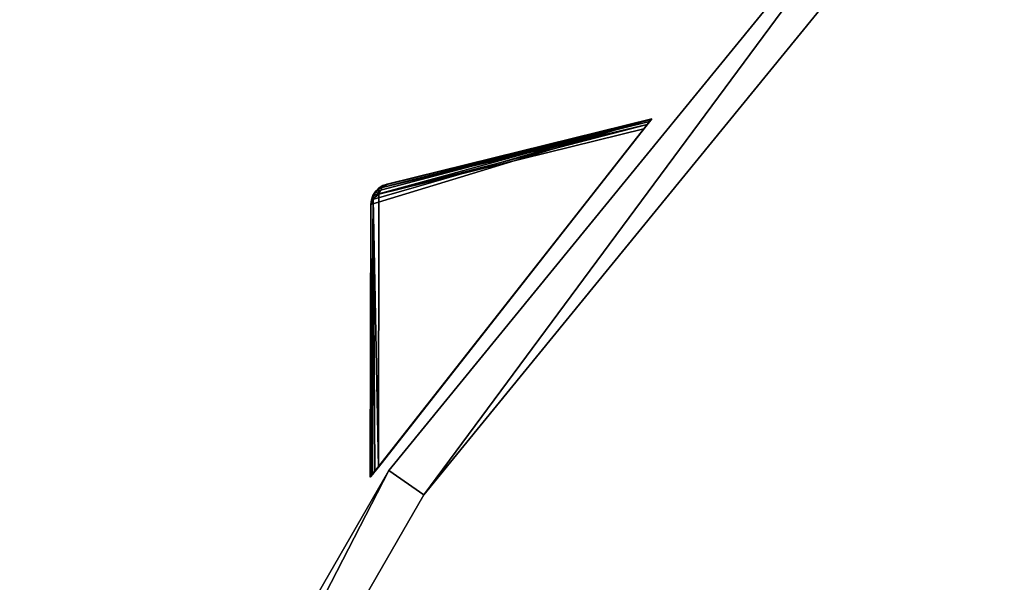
# Model space of a CAD drawing. Extents: x 0 to 712, y 0 to 712.
# Tile 151 of 256: x 123 to 169, y 500 to 526. Entities that reach past the tile are written whole.
import ezdxf

# ---------------------------------------------------------------- set-up
doc = ezdxf.new("R2010")
doc.units = 0
doc.header["$LTSCALE"] = 25.4
doc.layers.get('0').update_dxf_attribs({"color": 13, "linetype": 'CONTINUOUS'})

# ---------------------------------------------------------------- blocks, each defined once
blk = doc.blocks.new('GRUPUJ_12')
at = {"color": 0}
mesh = blk.add_polyface(dxfattribs=at)
corners = [(0, 334.731, 403.847), (1.997, 334.841, 403.847), (1.462, 391.844, 403.847), (7.718, 278.124, 403.847), (9.671, 278.553, 403.847), (24.417, 223.488, 403.847), (26.276, 224.224, 403.847), (49.663, 172.237, 403.847), (51.38, 173.263, 403.847), (82.804, 125.7, 403.847), (84.334, 126.988, 403.847), (122.98, 85.082, 403.847), (124.285, 86.599, 403.847), (145.389, 67.329, 403.847), (146.566, 68.945, 403.847), (169.152, 51.435, 403.847), (170.196, 53.141, 403.847), (220.124, 25.63, 403.847), (220.881, 27.482, 403.847), (274.575, 8.336, 403.847), (275.025, 10.285, 403.847), (331.094, 0, 403.847), (331.226, 1.996, 403.847), (388.22, 0.838, 403.847), (388.029, 2.829, 403.847), (443.963, 12.764, 403.847), (444.47, 10.83, 403.847), (497.579, 31.543, 403.847), (498.39, 29.714, 403.847), (547.489, 58.679, 403.847), (548.582, 57.004, 403.847), (592.399, 93.469, 403.847), (593.747, 91.992, 403.847), (631.147, 135.014, 403.847), (632.714, 133.772, 403.847), (662.728, 182.235, 403.847), (664.475, 181.261, 403.847), (686.326, 233.912, 403.847), (688.207, 233.23, 403.847), (701.329, 288.704, 403.847), (703.294, 288.333, 403.847), (707.348, 345.194, 403.847), (709.348, 345.143, 403.847), (3.451, 391.632, 403.847), (12.067, 447.982, 403.847), (13.996, 447.454, 403.847), (31.54, 501.693, 403.847), (33.36, 500.862, 403.847), (59.377, 551.584, 403.847), (61.039, 550.472, 403.847), (94.856, 596.363, 403.847), (96.318, 594.999, 403.847), (137.059, 634.872, 403.847), (138.283, 633.291, 403.847), (184.892, 666.112, 403.847), (185.847, 664.355, 403.847), (237.117, 689.274, 403.847), (237.778, 687.387, 403.847), (292.382, 703.759, 403.847), (292.732, 701.79, 403.847), (349.254, 709.192, 403.847), (349.284, 707.192, 403.847), (406.262, 705.431, 403.847), (405.97, 703.452, 403.847), (461.322, 690.668, 403.847), (461.927, 692.574, 403.847), (513.907, 669.17, 403.847), (514.81, 670.954, 403.847), (562.362, 639.515, 403.847), (563.54, 641.131, 403.847), (605.432, 602.471, 403.847), (606.854, 603.878, 403.847), (642.003, 558.999, 403.847), (643.632, 560.159, 403.847), (671.127, 510.222, 403.847), (672.921, 511.106, 403.847), (692.049, 457.406, 403.847), (693.962, 457.991, 403.847), (704.228, 401.918, 403.847), (706.21, 402.188, 403.847)]
mesh.append_faces([[corners[k] for k in face] for face in [(0, 1, 2), (1, 3, 4), (4, 5, 6), (6, 7, 8), (8, 9, 10), (10, 11, 12), (12, 13, 14), (14, 15, 16), (16, 17, 18), (18, 19, 20), (20, 21, 22), (22, 23, 24), (24, 23, 25), (25, 26, 27), (27, 28, 29), (29, 30, 31), (31, 32, 33), (33, 34, 35), (35, 36, 37), (37, 38, 39), (39, 40, 41), (2, 43, 44), (43, 2, 1), (44, 45, 46), (46, 47, 48), (48, 49, 50), (50, 51, 52), (52, 53, 54), (54, 55, 56), (56, 57, 58), (58, 59, 60), (60, 61, 62), (62, 64, 65), (65, 66, 67), (67, 68, 69), (69, 70, 71), (71, 72, 73), (73, 74, 75), (75, 76, 77), (77, 78, 79), (79, 41, 42)]], dxfattribs={"vtx0": -1, "vtx1": -1, "color": 0})
mesh.append_faces([[corners[k] for k in face] for face in [(1, 0, 3), (4, 3, 5), (6, 5, 7), (8, 7, 9), (10, 9, 11), (12, 11, 13), (14, 13, 15), (16, 15, 17), (18, 17, 19), (20, 19, 21), (22, 21, 23), (25, 23, 26), (27, 26, 28), (29, 28, 30), (31, 30, 32), (33, 32, 34), (35, 34, 36), (37, 36, 38), (39, 38, 40), (41, 40, 42), (44, 43, 45), (46, 45, 47), (48, 47, 49), (50, 49, 51), (52, 51, 53), (54, 53, 55), (56, 55, 57), (58, 57, 59), (60, 59, 61), (62, 61, 63), (62, 63, 64), (65, 64, 66), (67, 66, 68), (69, 68, 70), (71, 70, 72), (73, 72, 74), (75, 74, 76), (77, 76, 78), (79, 78, 41)]], dxfattribs={"vtx0": -1, "vtx2": -1, "color": 0})
mesh = blk.add_polyface(dxfattribs=at)
corners = [(1.462, 391.844, 383.847), (3.451, 391.632, 383.847), (1.997, 334.841, 383.847), (12.067, 447.982, 383.847), (13.996, 447.454, 383.847), (31.54, 501.693, 383.847), (33.36, 500.862, 383.847), (59.377, 551.584, 383.847), (61.039, 550.472, 383.847), (94.856, 596.363, 383.847), (96.318, 594.999, 383.847), (137.059, 634.872, 383.847), (138.283, 633.291, 383.847), (184.892, 666.112, 383.847), (185.847, 664.355, 383.847), (237.117, 689.274, 383.847), (237.778, 687.387, 383.847), (292.382, 703.759, 383.847), (292.732, 701.79, 383.847), (349.254, 709.192, 383.847), (349.284, 707.192, 383.847), (406.262, 705.431, 383.847), (405.97, 703.452, 383.847), (461.322, 690.668, 383.847), (461.927, 692.574, 383.847), (513.907, 669.17, 383.847), (514.81, 670.954, 383.847), (562.362, 639.515, 383.847), (563.54, 641.131, 383.847), (605.432, 602.471, 383.847), (606.854, 603.878, 383.847), (642.003, 558.999, 383.847), (643.632, 560.159, 383.847), (671.127, 510.222, 383.847), (672.921, 511.106, 383.847), (692.049, 457.406, 383.847), (693.962, 457.991, 383.847), (704.228, 401.918, 383.847), (706.21, 402.188, 383.847), (707.348, 345.194, 383.847), (709.348, 345.143, 383.847), (0, 334.731, 383.847), (7.718, 278.124, 383.847), (9.671, 278.553, 383.847), (24.417, 223.488, 383.847), (26.276, 224.224, 383.847), (49.663, 172.237, 383.847), (51.38, 173.263, 383.847), (82.804, 125.7, 383.847), (84.334, 126.988, 383.847), (122.98, 85.082, 383.847), (124.285, 86.599, 383.847), (145.389, 67.329, 383.847), (146.566, 68.945, 383.847), (169.152, 51.435, 383.847), (170.196, 53.141, 383.847), (220.124, 25.63, 383.847), (220.881, 27.482, 383.847), (274.575, 8.336, 383.847), (275.025, 10.285, 383.847), (331.094, 0, 383.847), (331.226, 1.996, 383.847), (388.22, 0.838, 383.847), (388.029, 2.829, 383.847), (443.963, 12.764, 383.847), (444.47, 10.83, 383.847), (497.579, 31.543, 383.847), (498.39, 29.714, 383.847), (547.489, 58.679, 383.847), (548.582, 57.004, 383.847), (592.399, 93.469, 383.847), (593.747, 91.992, 383.847), (631.147, 135.014, 383.847), (632.714, 133.772, 383.847), (662.728, 182.235, 383.847), (664.475, 181.261, 383.847), (686.326, 233.912, 383.847), (688.207, 233.23, 383.847), (701.329, 288.704, 383.847), (703.294, 288.333, 383.847)]
mesh.append_faces([[corners[k] for k in face] for face in [(1, 3, 4), (4, 5, 6), (6, 7, 8), (8, 9, 10), (10, 11, 12), (12, 13, 14), (14, 15, 16), (16, 17, 18), (18, 19, 20), (20, 21, 22), (22, 21, 23), (23, 24, 25), (25, 26, 27), (27, 28, 29), (29, 30, 31), (31, 32, 33), (33, 34, 35), (35, 36, 37), (37, 38, 39), (41, 2, 42), (42, 43, 44), (44, 45, 46), (46, 47, 48), (48, 49, 50), (50, 51, 52), (52, 53, 54), (54, 55, 56), (56, 57, 58), (58, 59, 60), (60, 61, 62), (62, 64, 65), (65, 66, 67), (67, 68, 69), (69, 70, 71), (71, 72, 73), (73, 74, 75), (75, 76, 77), (77, 78, 79), (79, 39, 40)]], dxfattribs={"vtx0": -1, "vtx1": -1, "color": 0})
mesh.append_faces([[corners[k] for k in face] for face in [(0, 1, 2), (1, 0, 3), (4, 3, 5), (6, 5, 7), (8, 7, 9), (10, 9, 11), (12, 11, 13), (14, 13, 15), (16, 15, 17), (18, 17, 19), (20, 19, 21), (23, 21, 24), (25, 24, 26), (27, 26, 28), (29, 28, 30), (31, 30, 32), (33, 32, 34), (35, 34, 36), (37, 36, 38), (39, 38, 40), (2, 41, 0), (42, 2, 43), (44, 43, 45), (46, 45, 47), (48, 47, 49), (50, 49, 51), (52, 51, 53), (54, 53, 55), (56, 55, 57), (58, 57, 59), (60, 59, 61), (62, 61, 63), (62, 63, 64), (65, 64, 66), (67, 66, 68), (69, 68, 70), (71, 70, 72), (73, 72, 74), (75, 74, 76), (77, 76, 78), (79, 78, 39)]], dxfattribs={"vtx0": -1, "vtx2": -1, "color": 0})
mesh = blk.add_polyface(dxfattribs=at)
corners = [(13.987, 284.721, 390.847), (9.244, 340.318, 390.847), (7.246, 340.238, 390.847), (15.946, 285.121, 390.847), (29.546, 231.005, 390.847), (31.416, 231.714, 390.847), (53.52, 180.48, 390.847), (55.252, 181.48, 390.847), (85.289, 134.455, 390.847), (86.838, 135.72, 390.847), (124.029, 94.122, 390.847), (125.355, 95.62, 390.847), (168.737, 60.526, 390.847), (169.806, 62.217, 390.847), (218.256, 34.537, 390.847), (219.04, 36.377, 390.847), (271.302, 16.828, 390.847), (271.781, 18.77, 390.847), (326.502, 7.857, 390.847), (326.663, 9.85, 390.847), (354.464, 6.73, 390.847), (354.464, 8.73, 390.847), (382.426, 7.857, 390.847), (382.265, 9.85, 390.847), (437.148, 18.77, 390.847), (437.626, 16.828, 390.847), (489.889, 36.377, 390.847), (490.672, 34.537, 390.847), (539.122, 62.217, 390.847), (540.191, 60.526, 390.847), (583.573, 95.62, 390.847), (584.899, 94.122, 390.847), (622.09, 135.72, 390.847), (623.639, 134.455, 390.847), (653.676, 181.48, 390.847), (655.408, 180.48, 390.847), (677.512, 231.714, 390.847), (679.382, 231.005, 390.847), (692.982, 285.121, 390.847), (694.941, 284.721, 390.847), (699.684, 340.318, 390.847), (701.682, 340.238, 390.847), (9.498, 396.116, 390.847), (11.483, 395.875, 390.847), (20.684, 450.911, 390.847), (22.605, 450.354, 390.847), (40.515, 503.201, 390.847), (42.322, 502.343, 390.847), (68.477, 551.632, 390.847), (70.123, 550.496, 390.847), (103.846, 594.952, 390.847), (105.289, 593.566, 390.847), (145.706, 632.036, 390.847), (146.908, 630.437, 390.847), (192.973, 661.926, 390.847), (193.902, 660.155, 390.847), (244.422, 683.846, 390.847), (245.055, 681.949, 390.847), (298.721, 697.23, 390.847), (299.042, 695.256, 390.847), (354.464, 701.73, 390.847), (354.464, 699.73, 390.847), (409.886, 695.256, 390.847), (410.207, 697.23, 390.847), (463.873, 681.949, 390.847), (464.506, 683.846, 390.847), (515.026, 660.155, 390.847), (515.955, 661.926, 390.847), (562.021, 630.437, 390.847), (563.222, 632.036, 390.847), (603.64, 593.566, 390.847), (605.082, 594.952, 390.847), (638.805, 550.496, 390.847), (640.451, 551.632, 390.847), (666.606, 502.343, 390.847), (668.413, 503.201, 390.847), (686.323, 450.354, 390.847), (688.244, 450.911, 390.847), (697.445, 395.875, 390.847), (699.43, 396.116, 390.847)]
mesh.append_faces([[corners[k] for k in face] for face in [(0, 1, 2), (1, 0, 3), (3, 4, 5), (5, 6, 7), (7, 8, 9), (9, 10, 11), (11, 12, 13), (13, 14, 15), (15, 16, 17), (17, 18, 19), (19, 20, 21), (21, 22, 23), (23, 22, 24), (24, 25, 26), (26, 27, 28), (28, 29, 30), (30, 31, 32), (32, 33, 34), (34, 35, 36), (36, 37, 38), (38, 39, 40), (42, 43, 44), (44, 45, 46), (46, 47, 48), (48, 49, 50), (50, 51, 52), (52, 53, 54), (54, 55, 56), (56, 57, 58), (58, 59, 60), (60, 62, 63), (63, 64, 65), (65, 66, 67), (67, 68, 69), (69, 70, 71), (71, 72, 73), (73, 74, 75), (75, 76, 77), (77, 78, 79), (79, 40, 41)]], dxfattribs={"vtx0": -1, "vtx1": -1, "color": 0})
mesh.append_faces([[corners[k] for k in face] for face in [(3, 0, 4), (5, 4, 6), (7, 6, 8), (9, 8, 10), (11, 10, 12), (13, 12, 14), (15, 14, 16), (17, 16, 18), (19, 18, 20), (21, 20, 22), (24, 22, 25), (26, 25, 27), (28, 27, 29), (30, 29, 31), (32, 31, 33), (34, 33, 35), (36, 35, 37), (38, 37, 39), (40, 39, 41), (1, 42, 2), (42, 1, 43), (44, 43, 45), (46, 45, 47), (48, 47, 49), (50, 49, 51), (52, 51, 53), (54, 53, 55), (56, 55, 57), (58, 57, 59), (60, 59, 61), (60, 61, 62), (63, 62, 64), (65, 64, 66), (67, 66, 68), (69, 68, 70), (71, 70, 72), (73, 72, 74), (75, 74, 76), (77, 76, 78), (79, 78, 40)]], dxfattribs={"vtx0": -1, "vtx2": -1, "color": 0})
mesh = blk.add_polyface(dxfattribs=at)
corners = [(9.498, 396.116, 383.847), (9.244, 340.318, 383.847), (7.246, 340.238, 383.847), (11.483, 395.875, 383.847), (20.684, 450.911, 383.847), (22.605, 450.354, 383.847), (40.515, 503.201, 383.847), (42.322, 502.343, 383.847), (68.477, 551.632, 383.847), (70.123, 550.496, 383.847), (103.846, 594.952, 383.847), (105.289, 593.566, 383.847), (145.706, 632.036, 383.847), (146.908, 630.437, 383.847), (192.973, 661.926, 383.847), (193.902, 660.155, 383.847), (244.422, 683.846, 383.847), (245.055, 681.949, 383.847), (298.721, 697.23, 383.847), (299.042, 695.256, 383.847), (354.464, 701.73, 383.847), (354.464, 699.73, 383.847), (410.207, 697.23, 383.847), (409.886, 695.256, 383.847), (463.873, 681.949, 383.847), (464.506, 683.846, 383.847), (515.026, 660.155, 383.847), (515.955, 661.926, 383.847), (562.021, 630.437, 383.847), (563.222, 632.036, 383.847), (603.64, 593.566, 383.847), (605.082, 594.952, 383.847), (638.805, 550.496, 383.847), (640.451, 551.632, 383.847), (666.606, 502.343, 383.847), (668.413, 503.201, 383.847), (686.323, 450.354, 383.847), (688.244, 450.911, 383.847), (697.445, 395.875, 383.847), (699.43, 396.116, 383.847), (699.684, 340.318, 383.847), (701.682, 340.238, 383.847), (13.987, 284.721, 383.847), (15.946, 285.121, 383.847), (29.546, 231.005, 383.847), (31.416, 231.714, 383.847), (53.52, 180.48, 383.847), (55.252, 181.48, 383.847), (85.289, 134.455, 383.847), (86.838, 135.72, 383.847), (124.029, 94.122, 383.847), (125.355, 95.62, 383.847), (168.737, 60.526, 383.847), (169.806, 62.217, 383.847), (218.256, 34.537, 383.847), (219.04, 36.377, 383.847), (271.302, 16.828, 383.847), (271.781, 18.77, 383.847), (326.502, 7.857, 383.847), (326.663, 9.85, 383.847), (354.464, 6.73, 383.847), (354.464, 8.73, 383.847), (382.265, 9.85, 383.847), (382.426, 7.857, 383.847), (437.148, 18.77, 383.847), (437.626, 16.828, 383.847), (489.889, 36.377, 383.847), (490.672, 34.537, 383.847), (539.122, 62.217, 383.847), (540.191, 60.526, 383.847), (583.573, 95.62, 383.847), (584.899, 94.122, 383.847), (622.09, 135.72, 383.847), (623.639, 134.455, 383.847), (653.676, 181.48, 383.847), (655.408, 180.48, 383.847), (677.512, 231.714, 383.847), (679.382, 231.005, 383.847), (692.982, 285.121, 383.847), (694.941, 284.721, 383.847)]
mesh.append_faces([[corners[k] for k in face] for face in [(0, 1, 2), (1, 0, 3), (3, 4, 5), (5, 6, 7), (7, 8, 9), (9, 10, 11), (11, 12, 13), (13, 14, 15), (15, 16, 17), (17, 18, 19), (19, 20, 21), (21, 22, 23), (23, 22, 24), (24, 25, 26), (26, 27, 28), (28, 29, 30), (30, 31, 32), (32, 33, 34), (34, 35, 36), (36, 37, 38), (38, 39, 40), (42, 43, 44), (44, 45, 46), (46, 47, 48), (48, 49, 50), (50, 51, 52), (52, 53, 54), (54, 55, 56), (56, 57, 58), (58, 59, 60), (60, 62, 63), (63, 64, 65), (65, 66, 67), (67, 68, 69), (69, 70, 71), (71, 72, 73), (73, 74, 75), (75, 76, 77), (77, 78, 79), (79, 40, 41)]], dxfattribs={"vtx0": -1, "vtx1": -1, "color": 0})
mesh.append_faces([[corners[k] for k in face] for face in [(3, 0, 4), (5, 4, 6), (7, 6, 8), (9, 8, 10), (11, 10, 12), (13, 12, 14), (15, 14, 16), (17, 16, 18), (19, 18, 20), (21, 20, 22), (24, 22, 25), (26, 25, 27), (28, 27, 29), (30, 29, 31), (32, 31, 33), (34, 33, 35), (36, 35, 37), (38, 37, 39), (40, 39, 41), (1, 42, 2), (42, 1, 43), (44, 43, 45), (46, 45, 47), (48, 47, 49), (50, 49, 51), (52, 51, 53), (54, 53, 55), (56, 55, 57), (58, 57, 59), (60, 59, 61), (60, 61, 62), (63, 62, 64), (65, 64, 66), (67, 66, 68), (69, 68, 70), (71, 70, 72), (73, 72, 74), (75, 74, 76), (77, 76, 78), (79, 78, 40)]], dxfattribs={"vtx0": -1, "vtx2": -1, "color": 0})
mesh = blk.add_polyface(dxfattribs=at)
corners = [(92.177, 343.66, 271.847), (94.175, 343.741, 271.847), (93.878, 385.871, 271.847), (97.269, 301.723, 271.847), (99.229, 302.123, 271.847), (109.022, 261.146, 271.847), (110.892, 261.855, 271.847), (127.132, 222.98, 271.847), (128.864, 223.98, 271.847), (151.13, 188.213, 271.847), (152.68, 189.478, 271.847), (180.394, 157.746, 271.847), (181.721, 159.243, 271.847), (214.167, 132.368, 271.847), (215.236, 134.058, 271.847), (251.573, 112.735, 271.847), (252.357, 114.575, 271.847), (291.644, 99.358, 271.847), (292.122, 101.3, 271.847), (333.342, 92.581, 271.847), (333.503, 94.575, 271.847), (354.464, 91.73, 271.847), (354.464, 93.73, 271.847), (375.587, 92.581, 271.847), (375.426, 94.575, 271.847), (416.806, 101.3, 271.847), (417.284, 99.358, 271.847), (456.571, 114.575, 271.847), (457.355, 112.735, 271.847), (493.692, 134.058, 271.847), (494.761, 132.368, 271.847), (527.208, 159.243, 271.847), (528.534, 157.746, 271.847), (556.249, 189.478, 271.847), (557.798, 188.213, 271.847), (580.064, 223.98, 271.847), (581.796, 222.98, 271.847), (598.036, 261.855, 271.847), (599.906, 261.146, 271.847), (609.7, 302.123, 271.847), (611.659, 301.723, 271.847), (614.753, 343.741, 271.847), (616.751, 343.66, 271.847), (615.05, 385.871, 271.847), (95.863, 385.63, 271.847), (102.328, 427.262, 271.847), (104.249, 426.706, 271.847), (117.308, 466.762, 271.847), (119.115, 465.904, 271.847), (138.431, 503.347, 271.847), (140.077, 502.211, 271.847), (165.148, 536.07, 271.847), (166.591, 534.685, 271.847), (196.769, 564.084, 271.847), (197.971, 562.485, 271.847), (232.474, 586.662, 271.847), (233.404, 584.891, 271.847), (271.339, 603.221, 271.847), (271.972, 601.324, 271.847), (312.356, 613.331, 271.847), (312.677, 611.357, 271.847), (354.464, 616.73, 271.847), (354.464, 614.73, 271.847), (396.251, 611.357, 271.847), (396.572, 613.331, 271.847), (436.956, 601.324, 271.847), (437.589, 603.221, 271.847), (475.524, 584.891, 271.847), (476.454, 586.662, 271.847), (510.957, 562.485, 271.847), (512.159, 564.084, 271.847), (542.337, 534.685, 271.847), (543.78, 536.07, 271.847), (568.851, 502.211, 271.847), (570.497, 503.347, 271.847), (589.813, 465.904, 271.847), (591.62, 466.762, 271.847), (604.679, 426.706, 271.847), (606.6, 427.262, 271.847), (613.065, 385.63, 271.847)]
mesh.append_faces([[corners[k] for k in face] for face in [(0, 1, 2), (1, 3, 4), (4, 5, 6), (6, 7, 8), (8, 9, 10), (10, 11, 12), (12, 13, 14), (14, 15, 16), (16, 17, 18), (18, 19, 20), (20, 21, 22), (22, 23, 24), (24, 23, 25), (25, 26, 27), (27, 28, 29), (29, 30, 31), (31, 32, 33), (33, 34, 35), (35, 36, 37), (37, 38, 39), (39, 40, 41), (2, 44, 45), (44, 2, 1), (45, 46, 47), (47, 48, 49), (49, 50, 51), (51, 52, 53), (53, 54, 55), (55, 56, 57), (57, 58, 59), (59, 60, 61), (61, 63, 64), (64, 65, 66), (66, 67, 68), (68, 69, 70), (70, 71, 72), (72, 73, 74), (74, 75, 76), (76, 77, 78), (78, 79, 43)]], dxfattribs={"vtx0": -1, "vtx1": -1, "color": 0})
mesh.append_faces([[corners[k] for k in face] for face in [(1, 0, 3), (4, 3, 5), (6, 5, 7), (8, 7, 9), (10, 9, 11), (12, 11, 13), (14, 13, 15), (16, 15, 17), (18, 17, 19), (20, 19, 21), (22, 21, 23), (25, 23, 26), (27, 26, 28), (29, 28, 30), (31, 30, 32), (33, 32, 34), (35, 34, 36), (37, 36, 38), (39, 38, 40), (41, 40, 42), (41, 42, 43), (45, 44, 46), (47, 46, 48), (49, 48, 50), (51, 50, 52), (53, 52, 54), (55, 54, 56), (57, 56, 58), (59, 58, 60), (61, 60, 62), (61, 62, 63), (64, 63, 65), (66, 65, 67), (68, 67, 69), (70, 69, 71), (72, 71, 73), (74, 73, 75), (76, 75, 77), (78, 77, 79), (43, 79, 41)]], dxfattribs={"vtx0": -1, "vtx2": -1, "color": 0})
mesh = blk.add_polyface(dxfattribs=at)
corners = [(93.878, 385.871, 264.847), (95.863, 385.63, 264.847), (94.175, 343.741, 264.847), (102.328, 427.262, 264.847), (104.249, 426.706, 264.847), (117.308, 466.762, 264.847), (119.115, 465.904, 264.847), (138.431, 503.347, 264.847), (140.077, 502.211, 264.847), (165.148, 536.07, 264.847), (166.591, 534.685, 264.847), (196.769, 564.084, 264.847), (197.971, 562.485, 264.847), (232.474, 586.662, 264.847), (233.404, 584.891, 264.847), (271.339, 603.221, 264.847), (271.972, 601.324, 264.847), (312.356, 613.331, 264.847), (312.677, 611.357, 264.847), (354.464, 616.73, 264.847), (354.464, 614.73, 264.847), (396.572, 613.331, 264.847), (396.251, 611.357, 264.847), (436.956, 601.324, 264.847), (437.589, 603.221, 264.847), (475.524, 584.891, 264.847), (476.454, 586.662, 264.847), (510.957, 562.485, 264.847), (512.159, 564.084, 264.847), (542.337, 534.685, 264.847), (543.78, 536.07, 264.847), (568.851, 502.211, 264.847), (570.497, 503.347, 264.847), (589.813, 465.904, 264.847), (591.62, 466.762, 264.847), (604.679, 426.706, 264.847), (606.6, 427.262, 264.847), (613.065, 385.63, 264.847), (615.05, 385.871, 264.847), (614.753, 343.741, 264.847), (92.177, 343.66, 264.847), (97.269, 301.723, 264.847), (99.229, 302.123, 264.847), (109.022, 261.146, 264.847), (110.892, 261.855, 264.847), (127.132, 222.98, 264.847), (128.864, 223.98, 264.847), (151.13, 188.213, 264.847), (152.68, 189.478, 264.847), (180.394, 157.746, 264.847), (181.721, 159.243, 264.847), (214.167, 132.368, 264.847), (215.236, 134.058, 264.847), (251.573, 112.735, 264.847), (252.357, 114.575, 264.847), (291.644, 99.358, 264.847), (292.122, 101.3, 264.847), (333.342, 92.581, 264.847), (333.503, 94.575, 264.847), (354.464, 91.73, 264.847), (354.464, 93.73, 264.847), (375.426, 94.575, 264.847), (375.587, 92.581, 264.847), (416.806, 101.3, 264.847), (417.284, 99.358, 264.847), (456.571, 114.575, 264.847), (457.355, 112.735, 264.847), (493.692, 134.058, 264.847), (494.761, 132.368, 264.847), (527.208, 159.243, 264.847), (528.534, 157.746, 264.847), (556.249, 189.478, 264.847), (557.798, 188.213, 264.847), (580.064, 223.98, 264.847), (581.796, 222.98, 264.847), (598.036, 261.855, 264.847), (599.906, 261.146, 264.847), (609.7, 302.123, 264.847), (611.659, 301.723, 264.847), (616.751, 343.66, 264.847)]
mesh.append_faces([[corners[k] for k in face] for face in [(1, 3, 4), (4, 5, 6), (6, 7, 8), (8, 9, 10), (10, 11, 12), (12, 13, 14), (14, 15, 16), (16, 17, 18), (18, 19, 20), (20, 21, 22), (22, 21, 23), (23, 24, 25), (25, 26, 27), (27, 28, 29), (29, 30, 31), (31, 32, 33), (33, 34, 35), (35, 36, 37), (37, 38, 39), (40, 2, 41), (41, 42, 43), (43, 44, 45), (45, 46, 47), (47, 48, 49), (49, 50, 51), (51, 52, 53), (53, 54, 55), (55, 56, 57), (57, 58, 59), (59, 61, 62), (62, 63, 64), (64, 65, 66), (66, 67, 68), (68, 69, 70), (70, 71, 72), (72, 73, 74), (74, 75, 76), (76, 77, 78), (78, 39, 79), (79, 39, 38)]], dxfattribs={"vtx0": -1, "vtx1": -1, "color": 0})
mesh.append_faces([[corners[k] for k in face] for face in [(0, 1, 2), (1, 0, 3), (4, 3, 5), (6, 5, 7), (8, 7, 9), (10, 9, 11), (12, 11, 13), (14, 13, 15), (16, 15, 17), (18, 17, 19), (20, 19, 21), (23, 21, 24), (25, 24, 26), (27, 26, 28), (29, 28, 30), (31, 30, 32), (33, 32, 34), (35, 34, 36), (37, 36, 38), (2, 40, 0), (41, 2, 42), (43, 42, 44), (45, 44, 46), (47, 46, 48), (49, 48, 50), (51, 50, 52), (53, 52, 54), (55, 54, 56), (57, 56, 58), (59, 58, 60), (59, 60, 61), (62, 61, 63), (64, 63, 65), (66, 65, 67), (68, 67, 69), (70, 69, 71), (72, 71, 73), (74, 73, 75), (76, 75, 77), (78, 77, 39)]], dxfattribs={"vtx0": -1, "vtx2": -1, "color": 0})
mesh = blk.add_polyface(dxfattribs=at)
corners = [(165.148, 536.07, 271.847), (138.431, 503.347, 264.847), (138.431, 503.347, 271.847), (165.148, 536.07, 264.847)]
mesh.append_faces([[corners[k] for k in face] for face in [(0, 1, 2), (1, 0, 3)]], dxfattribs={"vtx0": -1, "color": 0})
mesh = blk.add_polyface(dxfattribs=at)
corners = [(166.591, 534.685, 264.847), (140.077, 502.211, 271.847), (140.077, 502.211, 264.847), (166.591, 534.685, 271.847)]
mesh.append_faces([[corners[k] for k in face] for face in [(0, 1, 2), (1, 0, 3)]], dxfattribs={"vtx0": -1, "color": 0})
mesh = blk.add_polyface(dxfattribs=at)
corners = [(138.431, 503.347, 271.847), (117.308, 466.762, 264.847), (117.308, 466.762, 271.847), (138.431, 503.347, 264.847)]
mesh.append_faces([[corners[k] for k in face] for face in [(0, 1, 2), (1, 0, 3)]], dxfattribs={"vtx0": -1, "color": 0})
mesh = blk.add_polyface(dxfattribs=at)
corners = [(140.077, 502.211, 264.847), (119.115, 465.904, 271.847), (119.115, 465.904, 264.847), (140.077, 502.211, 271.847)]
mesh.append_faces([[corners[k] for k in face] for face in [(0, 1, 2), (1, 0, 3)]], dxfattribs={"vtx0": -1, "color": 0})
blk = doc.blocks.new('GRUPUJ_9')
at = {"color": 254}
mesh = blk.add_polyface(dxfattribs=at)
corners = [(139.124, 504.896, 126.357), (139.099, 504.864, 276), (139.099, 504.864, 126.616), (152.376, 521.774, 276), (139.199, 504.991, 126.162), (139.319, 505.144, 126.041), (139.479, 505.348, 126), (151.995, 521.29, 126), (152.155, 521.494, 126.041), (152.276, 521.647, 126.162), (152.35, 521.742, 126.357), (152.376, 521.774, 126.616)]
mesh.append_faces([[corners[k] for k in face] for face in [(0, 1, 2), (3, 10, 11)]], dxfattribs={"vtx0": -1, "color": 254})
mesh.append_faces([[corners[k] for k in face] for face in [(1, 0, 3)]], dxfattribs={"vtx0": -1, "vtx1": -1, "color": 254})
mesh.append_faces([[corners[k] for k in face] for face in [(3, 0, 4), (3, 4, 5), (3, 5, 6), (3, 6, 7), (3, 7, 8), (3, 8, 9), (3, 9, 10)]], dxfattribs={"vtx0": -1, "vtx2": -1, "color": 254})
mesh = blk.add_polyface(dxfattribs=at)
corners = [(152.376, 521.774, 276), (139.129, 517.724, 265.866), (139.099, 504.864, 276), (139.154, 517.943, 265.717), (139.226, 518.152, 265.625), (139.343, 518.339, 265.594), (139.683, 518.617, 265.717), (139.89, 518.693, 265.866)]
mesh.append_faces([[corners[k] for k in face] for face in [(0, 1, 2), (6, 0, 7)]], dxfattribs={"vtx0": -1, "color": 254})
mesh.append_faces([[corners[k] for k in face] for face in [(1, 0, 3), (3, 0, 4), (4, 0, 5), (5, 0, 6)]], dxfattribs={"vtx0": -1, "vtx1": -1, "color": 254})
mesh = blk.add_polyface(dxfattribs=at)
corners = [(139.653, 518.533, 136.41), (152.376, 521.774, 126.616), (152.35, 521.742, 126.357)]
mesh.append_faces([[corners[k] for k in face] for face in [(0, 1, 2)]], dxfattribs={"color": 254})
mesh = blk.add_polyface(dxfattribs=at)
corners = [(139.89, 518.693, 136.75), (152.376, 521.774, 126.616), (139.653, 518.533, 136.41)]
mesh.append_faces([[corners[k] for k in face] for face in [(0, 1, 2)]], dxfattribs={"color": 254})
mesh = blk.add_polyface(dxfattribs=at)
corners = [(139.653, 518.533, 136.41), (152.35, 521.742, 126.357), (152.276, 521.647, 126.162)]
mesh.append_faces([[corners[k] for k in face] for face in [(0, 1, 2)]], dxfattribs={"color": 254})
mesh = blk.add_polyface(dxfattribs=at)
corners = [(139.653, 518.533, 136.41), (152.276, 521.647, 126.162), (152.155, 521.494, 126.041)]
mesh.append_faces([[corners[k] for k in face] for face in [(0, 1, 2)]], dxfattribs={"color": 254})
mesh = blk.add_polyface(dxfattribs=at)
corners = [(139.89, 518.693, 136.75), (152.376, 521.774, 276), (152.376, 521.774, 126.616), (139.89, 518.693, 265.866)]
mesh.append_faces([[corners[k] for k in face] for face in [(0, 1, 2), (1, 0, 3)]], dxfattribs={"vtx0": -1, "color": 254})
mesh = blk.add_polyface(dxfattribs=at)
corners = [(151.995, 521.29, 126), (139.479, 505.348, 126), (139.509, 518.209, 136.134)]
mesh.append_faces([[corners[k] for k in face] for face in [(0, 1, 2)]], dxfattribs={"color": 254})
mesh = blk.add_polyface(dxfattribs=at)
corners = [(152.155, 521.494, 126.041), (151.995, 521.29, 126), (139.509, 518.209, 136.134)]
mesh.append_faces([[corners[k] for k in face] for face in [(0, 1, 2)]], dxfattribs={"color": 254})
mesh = blk.add_polyface(dxfattribs=at)
corners = [(139.653, 518.533, 136.41), (152.155, 521.494, 126.041), (139.509, 518.209, 136.134)]
mesh.append_faces([[corners[k] for k in face] for face in [(0, 1, 2)]], dxfattribs={"color": 254})
mesh = blk.add_polyface(dxfattribs=at)
corners = [(139.497, 518.497, 136.75), (139.499, 518.459, 136.507), (139.226, 518.152, 136.75)]
mesh.append_faces([[corners[k] for k in face] for face in [(0, 1, 2)]], dxfattribs={"color": 254})
mesh = blk.add_polyface(dxfattribs=at)
corners = [(139.497, 518.497, 136.75), (139.226, 518.152, 265.625), (139.343, 518.339, 265.594)]
mesh.append_faces([[corners[k] for k in face] for face in [(0, 1, 2)]], dxfattribs={"color": 254})
mesh = blk.add_polyface(dxfattribs=at)
corners = [(139.497, 518.497, 136.75), (139.226, 518.152, 136.75), (139.226, 518.152, 265.625)]
mesh.append_faces([[corners[k] for k in face] for face in [(0, 1, 2)]], dxfattribs={"color": 254})
mesh = blk.add_polyface(dxfattribs=at)
corners = [(139.226, 518.152, 136.75), (139.499, 518.459, 136.507), (139.36, 518.326, 136.541)]
mesh.append_faces([[corners[k] for k in face] for face in [(0, 1, 2)]], dxfattribs={"color": 254})
mesh = blk.add_polyface(dxfattribs=at)
corners = [(139.497, 518.497, 136.75), (139.343, 518.339, 265.594), (139.497, 518.497, 265.625)]
mesh.append_faces([[corners[k] for k in face] for face in [(0, 1, 2)]], dxfattribs={"color": 254})
mesh = blk.add_polyface(dxfattribs=at)
corners = [(139.499, 518.459, 136.507), (139.509, 518.209, 136.134), (139.36, 518.326, 136.541)]
mesh.append_faces([[corners[k] for k in face] for face in [(0, 1, 2)]], dxfattribs={"color": 254})
mesh = blk.add_polyface(dxfattribs=at)
corners = [(139.683, 518.617, 265.717), (139.557, 518.542, 136.75), (139.497, 518.497, 265.625)]
mesh.append_faces([[corners[k] for k in face] for face in [(0, 1, 2)]], dxfattribs={"color": 254})
mesh = blk.add_polyface(dxfattribs=at)
corners = [(139.557, 518.542, 136.75), (139.499, 518.459, 136.507), (139.497, 518.497, 136.75)]
mesh.append_faces([[corners[k] for k in face] for face in [(0, 1, 2)]], dxfattribs={"color": 254})
mesh = blk.add_polyface(dxfattribs=at)
corners = [(139.497, 518.497, 265.625), (139.557, 518.542, 136.75), (139.497, 518.497, 136.75)]
mesh.append_faces([[corners[k] for k in face] for face in [(0, 1, 2)]], dxfattribs={"color": 254})
mesh = blk.add_polyface(dxfattribs=at)
corners = [(139.89, 518.693, 136.75), (139.653, 518.533, 136.41), (139.499, 518.459, 136.507)]
mesh.append_faces([[corners[k] for k in face] for face in [(0, 1, 2)]], dxfattribs={"color": 254})
mesh = blk.add_polyface(dxfattribs=at)
corners = [(139.89, 518.693, 136.75), (139.499, 518.459, 136.507), (139.557, 518.542, 136.75)]
mesh.append_faces([[corners[k] for k in face] for face in [(0, 1, 2)]], dxfattribs={"color": 254})
mesh = blk.add_polyface(dxfattribs=at)
corners = [(139.499, 518.459, 136.507), (139.653, 518.533, 136.41), (139.509, 518.209, 136.134)]
mesh.append_faces([[corners[k] for k in face] for face in [(0, 1, 2)]], dxfattribs={"color": 254})
mesh = blk.add_polyface(dxfattribs=at)
corners = [(139.683, 518.617, 265.717), (139.89, 518.693, 136.75), (139.557, 518.542, 136.75)]
mesh.append_faces([[corners[k] for k in face] for face in [(0, 1, 2)]], dxfattribs={"color": 254})
mesh = blk.add_polyface(dxfattribs=at)
corners = [(139.89, 518.693, 265.866), (139.89, 518.693, 136.75), (139.683, 518.617, 265.717)]
mesh.append_faces([[corners[k] for k in face] for face in [(0, 1, 2)]], dxfattribs={"color": 254})
mesh = blk.add_polyface(dxfattribs=at)
corners = [(139.228, 517.992, 136.41), (139.124, 504.896, 126.357), (139.129, 517.724, 136.75)]
mesh.append_faces([[corners[k] for k in face] for face in [(0, 1, 2)]], dxfattribs={"color": 254})
mesh = blk.add_polyface(dxfattribs=at)
corners = [(139.228, 517.992, 136.41), (139.199, 504.991, 126.162), (139.124, 504.896, 126.357)]
mesh.append_faces([[corners[k] for k in face] for face in [(0, 1, 2)]], dxfattribs={"color": 254})
mesh = blk.add_polyface(dxfattribs=at)
corners = [(139.226, 518.152, 136.75), (139.129, 517.724, 265.866), (139.154, 517.943, 265.717)]
mesh.append_faces([[corners[k] for k in face] for face in [(0, 1, 2)]], dxfattribs={"color": 254})
mesh = blk.add_polyface(dxfattribs=at)
corners = [(139.226, 518.152, 136.75), (139.197, 518.083, 136.75), (139.129, 517.724, 265.866)]
mesh.append_faces([[corners[k] for k in face] for face in [(0, 1, 2)]], dxfattribs={"color": 254})
mesh = blk.add_polyface(dxfattribs=at)
corners = [(139.197, 518.083, 136.75), (139.228, 517.992, 136.41), (139.129, 517.724, 136.75)]
mesh.append_faces([[corners[k] for k in face] for face in [(0, 1, 2)]], dxfattribs={"color": 254})
mesh = blk.add_polyface(dxfattribs=at)
corners = [(139.197, 518.083, 136.75), (139.129, 517.724, 136.75), (139.129, 517.724, 265.866)]
mesh.append_faces([[corners[k] for k in face] for face in [(0, 1, 2)]], dxfattribs={"color": 254})
mesh = blk.add_polyface(dxfattribs=at)
corners = [(139.226, 518.152, 136.75), (139.154, 517.943, 265.717), (139.226, 518.152, 265.625)]
mesh.append_faces([[corners[k] for k in face] for face in [(0, 1, 2)]], dxfattribs={"color": 254})
mesh = blk.add_polyface(dxfattribs=at)
corners = [(139.263, 518.159, 136.507), (139.197, 518.083, 136.75), (139.226, 518.152, 136.75)]
mesh.append_faces([[corners[k] for k in face] for face in [(0, 1, 2)]], dxfattribs={"color": 254})
mesh = blk.add_polyface(dxfattribs=at)
corners = [(139.263, 518.159, 136.507), (139.228, 517.992, 136.41), (139.197, 518.083, 136.75)]
mesh.append_faces([[corners[k] for k in face] for face in [(0, 1, 2)]], dxfattribs={"color": 254})
mesh = blk.add_polyface(dxfattribs=at)
corners = [(139.228, 517.992, 136.41), (139.319, 505.144, 126.041), (139.199, 504.991, 126.162)]
mesh.append_faces([[corners[k] for k in face] for face in [(0, 1, 2)]], dxfattribs={"color": 254})
mesh = blk.add_polyface(dxfattribs=at)
corners = [(139.36, 518.326, 136.541), (139.263, 518.159, 136.507), (139.226, 518.152, 136.75)]
mesh.append_faces([[corners[k] for k in face] for face in [(0, 1, 2)]], dxfattribs={"color": 254})
mesh = blk.add_polyface(dxfattribs=at)
corners = [(139.509, 518.209, 136.134), (139.479, 505.348, 126), (139.228, 517.992, 136.41)]
mesh.append_faces([[corners[k] for k in face] for face in [(0, 1, 2)]], dxfattribs={"color": 254})
mesh = blk.add_polyface(dxfattribs=at)
corners = [(139.509, 518.209, 136.134), (139.228, 517.992, 136.41), (139.263, 518.159, 136.507)]
mesh.append_faces([[corners[k] for k in face] for face in [(0, 1, 2)]], dxfattribs={"color": 254})
mesh = blk.add_polyface(dxfattribs=at)
corners = [(139.228, 517.992, 136.41), (139.479, 505.348, 126), (139.319, 505.144, 126.041)]
mesh.append_faces([[corners[k] for k in face] for face in [(0, 1, 2)]], dxfattribs={"color": 254})
mesh = blk.add_polyface(dxfattribs=at)
corners = [(139.36, 518.326, 136.541), (139.509, 518.209, 136.134), (139.263, 518.159, 136.507)]
mesh.append_faces([[corners[k] for k in face] for face in [(0, 1, 2)]], dxfattribs={"color": 254})
mesh = blk.add_polyface(dxfattribs=at)
corners = [(139.129, 517.724, 265.866), (139.099, 504.864, 126.616), (139.099, 504.864, 276), (139.129, 517.724, 136.75)]
mesh.append_faces([[corners[k] for k in face] for face in [(0, 1, 2), (1, 0, 3)]], dxfattribs={"vtx0": -1, "color": 254})
mesh = blk.add_polyface(dxfattribs=at)
corners = [(139.129, 517.724, 136.75), (139.124, 504.896, 126.357), (139.099, 504.864, 126.616)]
mesh.append_faces([[corners[k] for k in face] for face in [(0, 1, 2)]], dxfattribs={"color": 254})
blk = doc.blocks.new('CRISTAL-L-7631-7630_STL')
at = {"color": 0}
blk.add_blockref('GRUPUJ_9', (144.99, -356.06, 144.219), dxfattribs=at)
at = {"color": 8}
blk.add_blockref('GRUPUJ_12', (146.534, -354.23, 165.372), dxfattribs=at)
blk = doc.blocks.new('GRUPUJ_11')
at = {"color": 0}
blk.add_blockref('CRISTAL-L-7631-7630_STL', (-144.99, 356.06, -7.219), dxfattribs=at)

msp = doc.modelspace()

# ---------------------------------------------------------------- block references
at = {"color": 0}
msp.add_blockref('GRUPUJ_11', (0, 0), dxfattribs=at)

doc.saveas('drawing.dxf')
